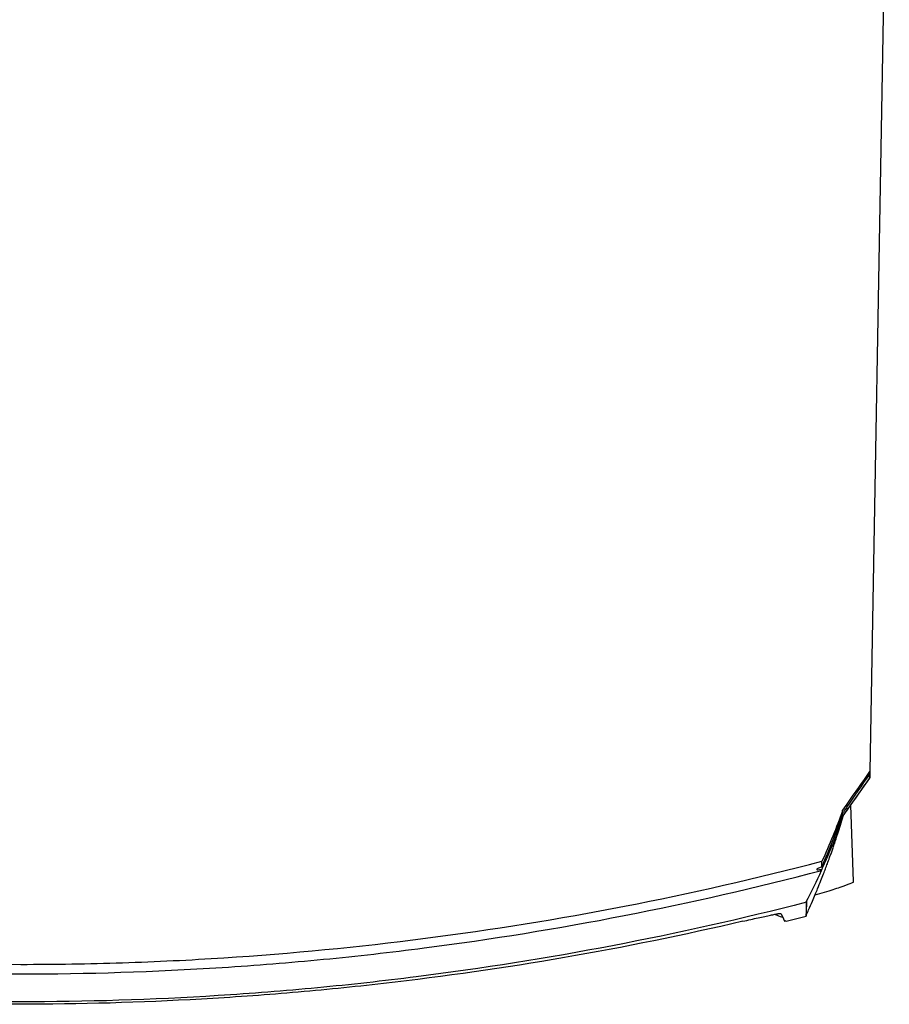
# Model space of a CAD drawing. Header units: millimetres. Extents: x 15358 to 16483, y 10132 to 11382.
# Tile 126 of 166: x 16016 to 16111, y 10962 to 11069. Entities that reach past the tile are written whole.
import ezdxf

# ---------------------------------------------------------------- set-up
doc = ezdxf.new("R2010")
doc.units = ezdxf.units.MM

msp = doc.modelspace()

# ---------------------------------------------------------------- linework, layer by layer
at = {"color": 7, "linetype": 'Continuous', "lineweight": 25}
for p, q in [((16111.24, 11109.04), (16109.12, 10987.26)), ((16106.21, 10982.39), (16109.11, 10986.52)), ((16109.11, 10986.92), (16109.11, 10986.6)), ((16107.34, 10975.21), (16107.05, 10983.58)), ((16106.19, 10982.36), (16106.16, 10982.41)), ((16099.92, 10970.95), (16099.8, 10970.86)), ((16099.94, 10970.87), (16102.14, 10971.43))]:
    msp.add_line(p, q, dxfattribs=at)
msp.add_arc((16106.42, 10983.15), 0.218, 335.4311, 41.8952, dxfattribs=at)
for points in [[(16106.69, 10983.79), (16107.5, 10984.94), (16108.31, 10986.1), (16109.12, 10987.26)], [(16106.61, 10983.35), (16107.41, 10984.5), (16108.25, 10985.72), (16109.11, 10986.97)], [(16109.11, 10986.59), (16108.25, 10985.37), (16107.41, 10984.18), (16106.62, 10983.06)], [(16106.13, 10982.98), (16105.46, 10981.1), (16104.71, 10979.25), (16103.87, 10977.44)], [(16106.13, 10982.98), (16106.32, 10983.25), (16106.51, 10983.52), (16106.69, 10983.79)], [(16103.86, 10976.83), (16103.87, 10977.02), (16103.87, 10977.23), (16103.87, 10977.44)], [(16102.15, 10972.99), (16102.75, 10974.13), (16103.32, 10975.27), (16103.84, 10976.43)], [(16103.3, 10976.52), (16103.37, 10976.5), (16103.52, 10976.51), (16103.77, 10976.55)], [(16103.77, 10976.79), (16103.82, 10976.81), (16103.86, 10976.83), (16103.86, 10976.83)], [(16103.85, 10976.55), (16103.85, 10976.56), (16103.82, 10976.56), (16103.77, 10976.55)], [(16103.84, 10976.43), (16103.84, 10976.47), (16103.85, 10976.51), (16103.85, 10976.55)], [(16099.39, 10971.73), (16099.61, 10971.26), (16099.75, 10970.96), (16099.8, 10970.86)], [(16102.14, 10971.42), (16102.14, 10971.43), (16102.14, 10971.52), (16102.15, 10971.68)]]:
    msp.add_open_spline(points, degree=3, dxfattribs=at)
for points, knots in [([(16109.12, 10987.26), (16109.12, 10987.22), (16109.12, 10987.15), (16109.12, 10987.06), (16109.11, 10987), (16109.11, 10986.97)], [0, 0, 0, 0, 0.333334, 0.666666, 1, 1, 1, 1]), ([(16109.11, 10986.6), (16109.11, 10986.61), (16109.08, 10986.63), (16108.99, 10986.68), (16108.92, 10986.71), (16108.84, 10986.75)], [0, 0, 0, 0, 0.5, 0.5, 1, 1, 1, 1]), ([(16106.14, 10982.67), (16106.14, 10982.71), (16106.14, 10982.78), (16106.13, 10982.86), (16106.13, 10982.92), (16106.13, 10982.95), (16106.13, 10982.98)], [0, 0, 0, 0, 0.5, 0.75, 0.75, 1, 1, 1, 1]), ([(16106.14, 10982.67), (16106.21, 10982.76), (16106.27, 10982.86), (16106.34, 10982.95), (16106.43, 10983.09), (16106.52, 10983.22), (16106.61, 10983.35)], [0, 0, 0, 0, 0.0004032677, 0.0004032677, 0.0004032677, 0.0009549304, 0.0009549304, 0.0009549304, 0.0009549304]), ([(16106.62, 10983.06), (16106.53, 10982.93), (16106.44, 10982.81), (16106.35, 10982.68), (16106.29, 10982.59), (16106.22, 10982.5), (16106.16, 10982.41)], [0, 0, 0, 0, 0.0005274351, 0.0005274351, 0.0005274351, 0.0009116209, 0.0009116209, 0.0009116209, 0.0009116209]), ([(16102.16, 10971.55), (16102.24, 10971.74), (16102.48, 10972.26), (16102.81, 10973.02), (16103.14, 10973.79), (16103.44, 10974.53), (16103.75, 10975.28), (16104.03, 10976.02), (16104.26, 10976.62), (16104.48, 10977.2), (16104.73, 10977.89), (16104.97, 10978.56), (16105.18, 10979.17), (16105.37, 10979.75), (16105.62, 10980.5), (16105.9, 10981.39), (16106.09, 10982.04), (16106.19, 10982.36)], [0, 0, 0, 0, 0.048553, 0.131191, 0.201974, 0.263327, 0.352838, 0.426503, 0.484323, 0.540565, 0.609543, 0.69126, 0.736895, 0.789005, 0.851862, 0.925492, 1, 1, 1, 1]), ([(16106.16, 10982.42), (16105.98, 10981.86), (16105.8, 10981.32), (16105.41, 10980.25), (16105.21, 10979.72), (16104.81, 10978.72), (16104.61, 10978.24), (16104.22, 10977.34), (16104.02, 10976.92), (16103.85, 10976.55)], [0, 0, 0, 0, 0.25, 0.25, 0.5, 0.5, 0.75, 0.75, 1, 1, 1, 1]), ([(16103.86, 10976.83), (16104.03, 10977.22), (16104.21, 10977.64), (16104.59, 10978.54), (16104.79, 10979.02), (16105.18, 10980.02), (16105.38, 10980.53), (16105.77, 10981.59), (16105.96, 10982.13), (16106.15, 10982.68)], [0, 0, 0, 0, 0.25, 0.25, 0.5, 0.5, 0.75, 0.75, 1, 1, 1, 1]), ([(16106.16, 10982.41), (16106.16, 10982.41), (16106.16, 10982.41), (16106.16, 10982.42), (16106.16, 10982.42), (16106.16, 10982.42), (16106.16, 10982.42)], [0, 0, 0, 0, 0.00005230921, 0.00005230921, 0.00005230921, 0.00006513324, 0.00006513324, 0.00006513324, 0.00006513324]), ([(15928.31, 10977.44), (15942.65, 10973.7), (15957.18, 10970.88), (15979.26, 10968.04), (15986.64, 10967.33), (16001.41, 10966.39), (16008.81, 10966.16), (16019.93, 10966.16), (16023.64, 10966.22), (16031.05, 10966.46), (16034.75, 10966.64), (16045.82, 10967.36), (16053.17, 10968.07), (16075.09, 10970.89), (16089.55, 10973.7), (16103.87, 10977.44)], [0, 0, 0, 0, 0.25, 0.25, 0.375, 0.375, 0.5, 0.5, 0.5625, 0.5625, 0.625, 0.625, 0.75, 0.75, 1, 1, 1, 1]), ([(15928.34, 10976.43), (15942.68, 10972.67), (15957.18, 10969.85), (15975.51, 10967.48), (15979.19, 10967.07), (15986.56, 10966.35), (15990.26, 10966.06), (16001.33, 10965.35), (16008.71, 10965.11), (16023.48, 10965.11), (16030.87, 10965.35), (16041.95, 10966.06), (16045.64, 10966.36), (16053.01, 10967.07), (16056.69, 10967.48), (16075.01, 10969.85), (16089.5, 10972.67), (16103.84, 10976.43)], [0, 0, 0, 0, 0.25, 0.25, 0.3125, 0.3125, 0.375, 0.375, 0.5, 0.5, 0.625, 0.625, 0.6875, 0.6875, 0.75, 0.75, 1, 1, 1, 1]), ([(16103.77, 10976.79), (16103.72, 10976.77), (16103.49, 10976.68), (16103.28, 10976.59), (16103.3, 10976.56), (16103.31, 10976.55)], [0, 0, 0, 0, 0.188604, 0.714175, 1, 1, 1, 1]), ([(16103.12, 10973.76), (16103.48, 10973.86), (16104.54, 10974.17), (16105.96, 10974.63), (16107.02, 10975.02), (16107.46, 10975.21), (16107.34, 10975.2), (16107.33, 10975.2)], [0, 0, 0, 0, 0.145722, 0.435161, 0.719321, 0.99257, 1, 1, 1, 1]), ([(16102.17, 10972.95), (16088.09, 10969.33), (16073.87, 10966.61), (16055.89, 10964.34), (16052.29, 10963.94), (16045.06, 10963.25), (16041.43, 10962.97), (16030.57, 10962.28), (16023.33, 10962.06), (16008.85, 10962.06), (16001.61, 10962.28), (15990.75, 10962.97), (15987.12, 10963.25), (15979.9, 10963.94), (15976.29, 10964.34), (15965.51, 10965.7), (15958.36, 10966.83), (15947.69, 10968.87), (15944.14, 10969.61), (15937.06, 10971.19), (15933.53, 10972.04), (15930.01, 10972.95)], [0, 0, 0, 0, 0.25, 0.25, 0.3125, 0.3125, 0.375, 0.375, 0.5, 0.5, 0.625, 0.625, 0.6875, 0.6875, 0.75, 0.75, 0.875, 0.875, 0.9375, 0.9375, 1, 1, 1, 1]), ([(16102.17, 10973.03), (16102.16, 10972.64), (16102.15, 10971.84), (16102.14, 10971.43), (16102.14, 10971.54), (16102.14, 10971.55)], [0, 0, 0, 0, 0.452649, 0.934622, 1, 1, 1, 1]), ([(16102.17, 10972.95), (16102.17, 10972.82), (16102.16, 10972.24), (16102.14, 10971.56), (16102.14, 10971.47), (16102.14, 10971.43)], [0, 0, 0, 0, 0.131065, 0.575772, 1, 1, 1, 1]), ([(16095.23, 10970.87), (16095.52, 10970.94), (16095.81, 10971), (16096.36, 10971.13), (16096.63, 10971.19), (16097.15, 10971.31), (16097.39, 10971.36), (16097.84, 10971.46), (16098.05, 10971.5), (16098.42, 10971.58), (16098.58, 10971.61), (16098.87, 10971.67), (16098.99, 10971.69), (16099.28, 10971.74), (16099.38, 10971.75), (16099.39, 10971.73)], [0, 0, 0, 0, 0.125, 0.125, 0.25, 0.25, 0.375, 0.375, 0.5, 0.5, 0.625, 0.625, 0.75, 0.75, 1, 1, 1, 1]), ([(16098.75, 10971.65), (16098.82, 10971.61), (16099.16, 10971.43), (16099.39, 10971.37), (16099.58, 10971.32)], [0, 0, 0, 0, 0.211923, 1, 1, 1, 1]), ([(16095.23, 10970.87), (16082.29, 10967.85), (16069.18, 10965.58), (16052.6, 10963.69), (16049.28, 10963.35), (16042.63, 10962.78), (16039.31, 10962.55), (16029.32, 10961.98), (16022.66, 10961.79), (16012.64, 10961.79), (16009.3, 10961.84), (16002.62, 10962.04), (15999.29, 10962.18), (15989.32, 10962.75), (15982.71, 10963.32), (15962.94, 10965.6), (15949.89, 10967.85), (15936.95, 10970.87)], [0, 0, 0, 0, 0.25, 0.25, 0.3125, 0.3125, 0.375, 0.375, 0.5, 0.5, 0.5625, 0.5625, 0.625, 0.625, 0.75, 0.75, 1, 1, 1, 1])]:
    msp.add_open_spline(points, degree=3, knots=knots, dxfattribs=at)

doc.saveas('drawing.dxf')
